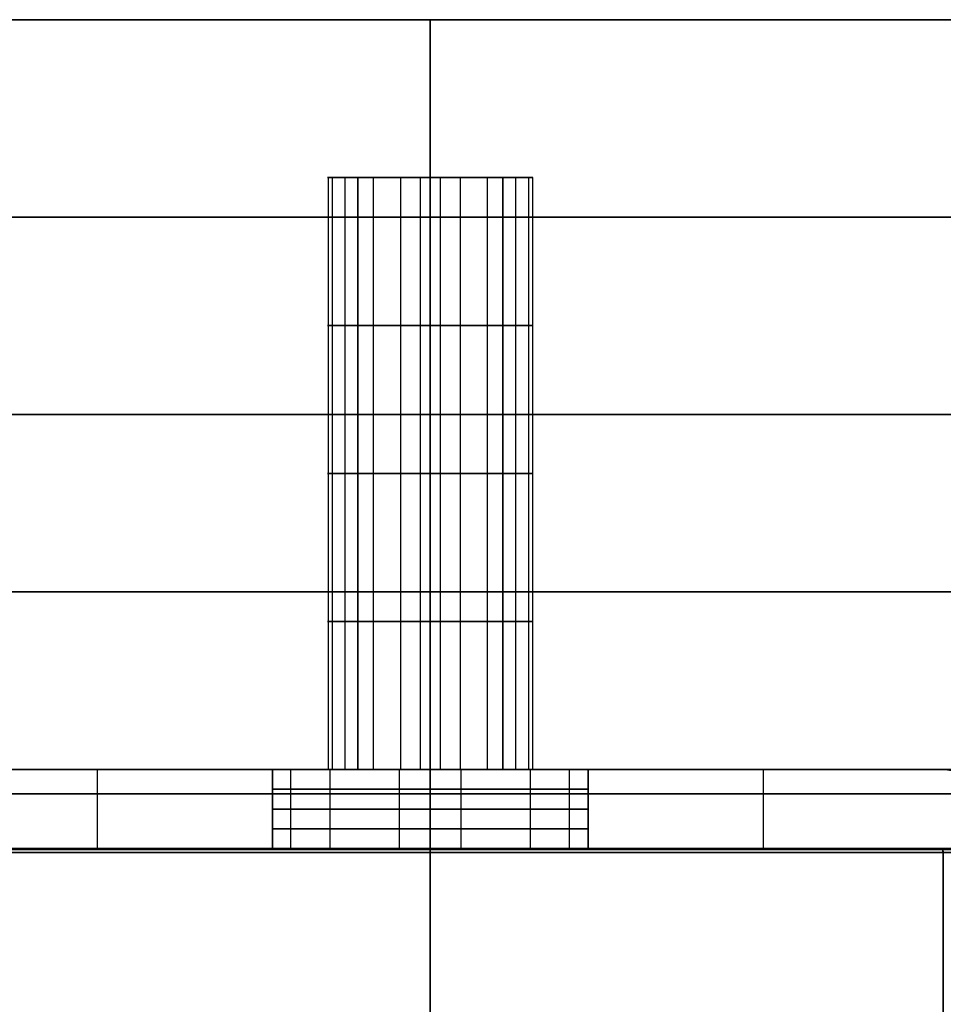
# Model space of a CAD drawing. Header units: millimetres. Extents: x -849 to 849, y -7 to 710.
# Tile 22 of 25: x -10 to 13, y 685 to 710. Entities that reach past the tile are written whole.
import ezdxf

# ---------------------------------------------------------------- set-up
doc = ezdxf.new("R2010")
doc.units = ezdxf.units.MM
doc.header["$MEASUREMENT"] = 0
for name, color, linetype in [('IGES LEVEL 10', 7, 'Continuous'), ('IGES LEVEL 13', 7, 'Continuous'), ('IGES LEVEL 15', 7, 'Continuous')]:
    doc.layers.add(name, color=color, linetype=linetype)

msp = doc.modelspace()

# ---------------------------------------------------------------- linework, layer by layer
at = {"layer": 'IGES LEVEL 10', "extrusion": (0, 1, 0)}
for centre, radius, start, end in [((0, 0, 691), 492.9, 0, 90), ((0, 0, 691), 492.9, 270, 359.88186), ((0, 0, 691), 477.1, 0, 90), ((0, 0, 691), 477.1, 270, 359.88186), ((0, 0, 691), 477.1, 90, 270), ((0, 0, 691), 492.9, 90, 270), ((0, 0, 688.9), 495, 0, 90), ((0, 0, 688.9), 495, 270, 359.88186), ((0, 0, 688.9), 493, 0, 90), ((0, 0, 688.9), 493, 270, 359.88186), ((0, 0, 689), 492.9, 0, 90), ((0, 0, 689), 492.9, 270, 359.88186), ((0, 0, 689), 477.1, 0, 90), ((0, 0, 689), 477.1, 270, 359.88186), ((0, 0, 688.9), 477, 0, 90), ((0, 0, 688.9), 477, 270, 359.88186), ((0, 0, 688.9), 475, 0, 90), ((0, 0, 688.9), 475, 270, 359.88186), ((0, 0, 689), 492.9, 90, 270), ((0, 0, 689), 477.1, 90, 270), ((0, 0, 688.9), 495, 90, 270), ((0, 0, 688.9), 477, 90, 270), ((0, 0, 688.9), 493, 90, 270), ((0, 0, 688.9), 475, 90, 270)]:
    msp.add_arc(centre, radius, start, end, dxfattribs=at)
at = {"layer": 'IGES LEVEL 10', "color": 253, "extrusion": (0, 1, 0)}
for centre, radius, start, end in [((0, 0, 691), 492.9, 0, 90), ((0, 0, 691), 492.9, 0, 90), ((0, 0, 691), 492.9, 270, 359.88186), ((0, 0, 691), 492.9, 270, 359.88186), ((0, 0, 691), 477.1, 0, 90), ((0, 0, 691), 477.1, 0, 90), ((0, 0, 691), 477.1, 270, 359.88186), ((0, 0, 691), 477.1, 270, 359.88186), ((0, 0, 691), 492.9, 90, 270), ((0, 0, 691), 477.1, 90, 270), ((0, 0, 691), 477.1, 90, 270), ((0, 0, 691), 492.9, 90, 270), ((0, 0, 688.9), 495, 0, 90), ((0, 0, 688.9), 495, 0, 90), ((0, 0, 688.9), 495, 270, 359.88186), ((0, 0, 688.9), 495, 270, 359.88186), ((0, 0, 688.9), 493, 0, 90), ((0, 0, 688.9), 493, 0, 90), ((0, 0, 688.9), 493, 270, 359.88186), ((0, 0, 688.9), 493, 270, 359.88186), ((0, 0, 689), 492.9, 0, 90), ((0, 0, 689), 492.9, 0, 90), ((0, 0, 689), 492.9, 270, 359.88186), ((0, 0, 689), 492.9, 270, 359.88186), ((0, 0, 689), 477.1, 0, 90), ((0, 0, 689), 477.1, 0, 90), ((0, 0, 689), 477.1, 270, 359.88186), ((0, 0, 689), 477.1, 270, 359.88186), ((0, 0, 688.9), 477, 0, 90), ((0, 0, 688.9), 477, 0, 90), ((0, 0, 688.9), 477, 270, 359.88186), ((0, 0, 688.9), 477, 270, 359.88186), ((0, 0, 688.9), 475, 0, 90), ((0, 0, 688.9), 475, 0, 90), ((0, 0, 688.9), 475, 270, 359.88186), ((0, 0, 688.9), 475, 270, 359.88186), ((0, 0, 689), 492.9, 90, 270), ((0, 0, 689), 477.1, 90, 270), ((0, 0, 689), 492.9, 90, 270), ((0, 0, 689), 477.1, 90, 270), ((0, 0, 688.9), 475, 90, 270), ((0, 0, 688.9), 495, 90, 270), ((0, 0, 688.9), 495, 90, 270), ((0, 0, 688.9), 493, 90, 270), ((0, 0, 688.9), 477, 90, 270), ((0, 0, 688.9), 477, 90, 270), ((0, 0, 688.9), 493, 90, 270), ((0, 0, 688.9), 475, 90, 270)]:
    msp.add_arc(centre, radius, start, end, dxfattribs=at)
at = {"layer": 'IGES LEVEL 10', "extrusion": (1, 0, 0)}
for centre, radius, start, end in [((688.9, -477.1), 2.1, 0, 90), ((688.9, 477.1), 2.1, 270, 0), ((688.9, -492.9), 2.1, 270, 0), ((688.9, 492.9), 2.1, 0, 90), ((688.9, -492.9), 0.1, 270, 0), ((688.9, 492.9), 0.1, 0, 90), ((688.9, -477.1), 0.1, 0, 90), ((688.9, 477.1), 0.1, 270, 0)]:
    msp.add_arc(centre, radius, start, end, dxfattribs=at)
at = {"layer": 'IGES LEVEL 10', "color": 253, "extrusion": (1, 0, 0)}
for centre, radius, start, end in [((688.9, 492.9), 2.1, 0, 90), ((688.9, 477.1), 2.1, 270, 0), ((688.9, -477.1), 2.1, 0, 90), ((688.9, -477.1), 0.1, 0, 90), ((688.9, -492.9), 0.1, 270, 0), ((688.9, 492.9), 0.1, 0, 90), ((688.9, 477.1), 0.1, 270, 0)]:
    msp.add_arc(centre, radius, start, end, dxfattribs=at)
at = {"layer": 'IGES LEVEL 10', "color": 253, "extrusion": (1, 0, -3.22857e-12)}
msp.add_arc((688.9, 477.1, 0), 2.1, 270, 360, dxfattribs=at)
at = {"layer": 'IGES LEVEL 10', "color": 253, "extrusion": (1, 3.21436e-12, 0)}
msp.add_arc((688.9, -477.1, 0), 2.1, 0, 90, dxfattribs=at)
at = {"layer": 'IGES LEVEL 10', "color": 253, "extrusion": (1, -1.59366e-10, 0)}
msp.add_arc((688.9, -492.9, 0), 2.1, 270, 0, dxfattribs=at)
at = {"layer": 'IGES LEVEL 10', "color": 253, "extrusion": (1, -3.37497e-12, -3.92576e-25)}
msp.add_arc((688.9, 492.9, 0), 2.1, 0, 90, dxfattribs=at)
at = {"layer": 'IGES LEVEL 10', "color": 253, "extrusion": (1, 0, -3.33549e-12)}
msp.add_arc((688.9, -492.9, 0), 2.1, 270, 0, dxfattribs=at)
at = {"layer": 'IGES LEVEL 10', "color": 253, "extrusion": (1, 0, -7.00453e-11)}
msp.add_arc((688.9, -492.9, 0), 0.1, 270, 0, dxfattribs=at)
at = {"layer": 'IGES LEVEL 10', "color": 253, "extrusion": (1, -6.94558e-11, -4.03897e-27)}
msp.add_arc((688.9, 492.9, 0), 0.1, 0, 90, dxfattribs=at)
at = {"layer": 'IGES LEVEL 10', "color": 253, "extrusion": (1, 6.77858e-11, 0)}
msp.add_arc((688.9, -477.1, 0), 0.1, 0, 90, dxfattribs=at)
at = {"layer": 'IGES LEVEL 10', "color": 253, "extrusion": (1, -1.20038e-24, -6.78e-11)}
msp.add_arc((688.9, 477.1, 0), 0.1, 270, 0, dxfattribs=at)
at = {"layer": 'IGES LEVEL 10', "color": 253}
for points in [[(0, 691, 492.9), (0, 691, 485), (0, 691, 477.1)], [(0, 691, -477.1), (0, 691, -485), (0, 691, -492.9)], [(0, 689, 492.9), (0, 689, 485), (0, 689, 477.1)], [(0, 689, -477.1), (0, 689, -485), (0, 689, -492.9)], [(0, 688.9, -475), (0, 676, -475), (0, 663.1, -475)], [(0, 688.9, -493), (0, 676, -493), (0, 663.1, -493)], [(0, 663.1, 477), (0, 676, 477), (0, 688.9, 477)], [(0, 663.1, 495), (0, 676, 495), (0, 688.9, 495)], [(0, 688.9, -495), (0, 676, -495), (0, 663.1, -495)], [(0, 663.1, -495), (0, 676, -495), (0, 688.9, -495)], [(0, 688.9, 495), (0, 676, 495), (0, 663.1, 495)], [(0, 688.9, -477), (0, 676, -477), (0, 663.1, -477)], [(0, 663.1, -477), (0, 676, -477), (0, 688.9, -477)], [(0, 688.9, 477), (0, 676, 477), (0, 663.1, 477)], [(0, 688.9, 493), (0, 676, 493), (0, 663.1, 493)], [(0, 663.1, -493), (0, 676, -493), (0, 688.9, -493)], [(0, 663.1, 493), (0, 676, 493), (0, 688.9, 493)], [(0, 688.9, 475), (0, 676, 475), (0, 663.1, 475)], [(0, 663.1, -475), (0, 676, -475), (0, 688.9, -475)], [(0, 663.1, 475), (0, 676, 475), (0, 688.9, 475)]]:
    msp.add_open_spline(points, degree=2, dxfattribs=at)
for points, weights in [([(0, 690.385, 494.385), (-289.604, 690.385, 494.385), (-494.385, 690.385, 289.604), (-494.385, 690.385)], [0.816490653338, 0.65706093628, 0.65706093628, 0.816490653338]), ([(-494.384, 690.385, -1.019), (-493.788, 690.385, -290.149), (-289.131, 690.385, -494.385), (0, 690.385, -494.385)], [0.816490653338, 0.657457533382, 0.657457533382, 0.816490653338]), ([(0, 690.385, 475.615), (-278.609, 690.385, 475.615), (-475.615, 690.385, 278.609), (-475.615, 690.385)], [0.816490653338, 0.65706093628, 0.65706093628, 0.816490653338]), ([(-475.614, 690.385, -0.981), (-475.041, 690.385, -279.134), (-278.154, 690.385, -475.615), (0, 690.385, -475.615)], [0.816490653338, 0.657457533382, 0.657457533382, 0.816490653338]), ([(0, 690.385, -475.615), (951.23, 690.385, -475.615), (951.23, 690.385, 475.615), (0, 690.385, 475.615)], [0.816490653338, 0.272163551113, 0.272163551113, 0.816490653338]), ([(0, 690.385, -494.385), (988.77, 690.385, -494.385), (988.77, 690.385, 494.385), (0, 690.385, 494.385)], [0.816490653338, 0.272163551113, 0.272163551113, 0.816490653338]), ([(0, 688.971, 492.971), (-288.776, 688.971, 492.971), (-492.971, 688.971, 288.776), (-492.971, 688.971)], [0.816490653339, 0.65706093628, 0.65706093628, 0.816490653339]), ([(-492.97, 688.971, -1.016), (-492.375, 688.971, -289.319), (-288.304, 688.971, -492.971), (0, 688.971, -492.971)], [0.816490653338, 0.657457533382, 0.657457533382, 0.816490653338]), ([(0, 688.971, 477.029), (-279.437, 688.971, 477.029), (-477.029, 688.971, 279.437), (-477.029, 688.971)], [0.816490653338, 0.65706093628, 0.65706093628, 0.816490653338]), ([(-477.028, 688.971, -0.984), (-476.453, 688.971, -279.964), (-278.981, 688.971, -477.029), (0, 688.971, -477.029)], [0.816490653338, 0.657457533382, 0.657457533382, 0.816490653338]), ([(0, 688.971, -492.971), (985.941, 688.971, -492.971), (985.941, 688.971, 492.971), (0, 688.971, 492.971)], [0.816490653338, 0.272163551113, 0.272163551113, 0.816490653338]), ([(0, 688.971, -477.029), (954.059, 688.971, -477.029), (954.059, 688.971, 477.029), (0, 688.971, 477.029)], [0.816490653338, 0.272163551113, 0.272163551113, 0.816490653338])]:
    msp.add_rational_spline(points, weights, degree=3, dxfattribs=at)
at = {"layer": 'IGES LEVEL 10'}
for points in [[(0, 663.1, -495), (0, 676, -495), (0, 688.9, -495)], [(0, 688.9, 495), (0, 676, 495), (0, 663.1, 495)], [(0, 663.1, -477), (0, 676, -477), (0, 688.9, -477)], [(0, 688.9, 477), (0, 676, 477), (0, 663.1, 477)], [(0, 663.1, -493), (0, 676, -493), (0, 688.9, -493)], [(0, 663.1, 493), (0, 676, 493), (0, 688.9, 493)], [(0, 663.1, -475), (0, 676, -475), (0, 688.9, -475)], [(0, 663.1, 475), (0, 676, 475), (0, 688.9, 475)]]:
    msp.add_open_spline(points, degree=2, dxfattribs=at)
at = {"layer": 'IGES LEVEL 13', "extrusion": (0, 1, 0)}
for centre, radius, start, end in [((0, 0, 691), 475, 88.44378, 91.55622), ((0, 0, 691), 475, 270, 271.55622), ((0, 445, 691), 4, 0, 180), ((0, -445, 691), 4, 180, 0), ((0, 190.9, 691), 4, 0, 180), ((0, -190.9, 691), 4, 180, 0), ((0, 445, 691), 4, 180, 0), ((0, -445, 691), 4, 0, 180), ((0, 190.9, 691), 4, 180, 0), ((0, -190.9, 691), 4, 0, 180), ((0, 0, 691), 475, 268.44378, 270), ((0, 0, 689), 475, 88.44378, 91.55622), ((0, 0, 689), 475, 270, 271.55622), ((0, 445, 689), 4, 0, 180), ((0, -445, 689), 4, 180, 0), ((0, 190.9, 689), 4, 0, 180), ((0, -190.9, 689), 4, 180, 0), ((0, 445, 689), 4, 180, 0), ((0, -445, 689), 4, 0, 180), ((0, 190.9, 689), 4, 180, 0), ((0, -190.9, 689), 4, 0, 180), ((0, 0, 689), 475, 268.44378, 270)]:
    msp.add_arc(centre, radius, start, end, dxfattribs=at)
at = {"layer": 'IGES LEVEL 13', "color": 253, "extrusion": (0, 1, 0)}
for centre, radius, start, end in [((0, 0, 691), 475, 88.44378, 91.55622), ((0, 0, 691), 475, 270, 271.55622), ((0, 0, 691), 475, 88.44378, 91.55622), ((0, 0, 691), 475, 270, 271.55622), ((0, -190.9, 691), 4, 180, 0), ((0, 190.9, 691), 4, 0, 180), ((0, -445, 691), 4, 180, 0), ((0, 445, 691), 4, 0, 180), ((0, 445, 691), 4, 180, 0), ((0, -445, 691), 4, 0, 180), ((0, 190.9, 691), 4, 180, 0), ((0, -190.9, 691), 4, 0, 180), ((0, 0, 691), 475, 268.44378, 270), ((0, 0, 691), 475, 268.44378, 270), ((0, -190.9, 690.5), 4, 180, 0), ((0, 190.9, 690.5), 4, 0, 180), ((0, -445, 690.5), 4, 180, 0), ((0, 445, 690.5), 4, 0, 180), ((0, 445, 690.5), 4, 180, 360), ((0, -445, 690.5), 4, 0, 180), ((0, 190.9, 690.5), 4, 180, 360), ((0, -190.9, 690.5), 4, 0, 180), ((0, -190.9, 690), 4, 180, 0), ((0, 190.9, 690), 4, 0, 180), ((0, -445, 690), 4, 180, 0), ((0, 445, 690), 4, 0, 180), ((0, 445, 690), 4, 180, 360), ((0, -445, 690), 4, 0, 180), ((0, 190.9, 690), 4, 180, 360), ((0, -190.9, 690), 4, 0, 180), ((0, -190.9, 689.5), 4, 180, 0), ((0, 190.9, 689.5), 4, 0, 180), ((0, -445, 689.5), 4, 180, 0), ((0, 445, 689.5), 4, 0, 180), ((0, 445, 689.5), 4, 180, 360), ((0, -445, 689.5), 4, 0, 180), ((0, 190.9, 689.5), 4, 180, 360), ((0, -190.9, 689.5), 4, 0, 180), ((0, 0, 689), 475, 88.44378, 91.55622), ((0, 0, 689), 475, 270, 271.55622), ((0, 0, 689), 475, 88.44378, 91.55622), ((0, 0, 689), 475, 270, 271.55622), ((0, -190.9, 689), 4, 180, 0), ((0, 190.9, 689), 4, 0, 180), ((0, -445, 689), 4, 180, 0), ((0, 445, 689), 4, 0, 180), ((0, -190.9, 689), 4, 0, 180), ((0, -190.9, 689), 4, 180, 0), ((0, 190.9, 689), 4, 180, 0), ((0, 190.9, 689), 4, 0, 180), ((0, -445, 689), 4, 0, 180), ((0, -445, 689), 4, 180, 0), ((0, 445, 689), 4, 180, 0), ((0, 445, 689), 4, 0, 180), ((0, 445, 689), 4, 180, 0), ((0, -445, 689), 4, 0, 180), ((0, 190.9, 689), 4, 180, 0), ((0, -190.9, 689), 4, 0, 180), ((0, 0, 689), 475, 268.44378, 270)]:
    msp.add_arc(centre, radius, start, end, dxfattribs=at)
at = {"layer": 'IGES LEVEL 13', "color": 253}
for radius in [2.1, 0.1]:
    msp.add_arc((12.9, 688.9), radius, 0, 90, dxfattribs=at)
at = {"layer": 'IGES LEVEL 13', "color": 253, "extrusion": (1.8525e-14, 1, -6.81869e-13)}
msp.add_arc((0, 0, 689), 475, 268.44378, 270, dxfattribs=at)
at = {"layer": 'IGES LEVEL 13', "color": 253}
for points in [[(-12.9, 691), (0, 691), (12.9, 691)], [(-8.438, 691, -474.925), (-8.438, 690, -474.925), (-8.438, 689, -474.925)], [(-4, 689, -190.9), (-4, 690, -190.9), (-4, 691, -190.9)], [(-4, 691, 190.9), (-4, 690, 190.9), (-4, 689, 190.9)], [(-4, 689, -445), (-4, 690, -445), (-4, 691, -445)], [(-4, 691, 445), (-4, 690, 445), (-4, 689, 445)], [(-4, 689, 445), (-4, 690, 445), (-4, 691, 445)], [(-4, 691, -445), (-4, 690, -445), (-4, 689, -445)], [(-4, 689, 190.9), (-4, 690, 190.9), (-4, 691, 190.9)], [(-4, 691, -190.9), (-4, 690, -190.9), (-4, 689, -190.9)], [(-3.528, 689, -192.786), (-3.528, 690, -192.786), (-3.528, 691, -192.786)], [(-3.528, 689, -446.886), (-3.528, 690, -446.886), (-3.528, 691, -446.886)], [(-3.528, 689, -443.114), (-3.528, 690, -443.114), (-3.528, 691, -443.114)], [(-3.528, 689, -189.014), (-3.528, 690, -189.014), (-3.528, 691, -189.014)], [(-2.538, 689, 193.992), (-2.538, 690, 193.992), (-2.538, 691, 193.992)], [(-2.538, 689, 448.092), (-2.538, 690, 448.092), (-2.538, 691, 448.092)], [(-2.538, 689, 441.908), (-2.538, 690, 441.908), (-2.538, 691, 441.908)], [(-2.538, 689, 187.808), (-2.538, 690, 187.808), (-2.538, 691, 187.808)], [(-0.78, 689, -194.823), (-0.78, 690, -194.823), (-0.78, 691, -194.823)], [(-0.78, 689, -448.923), (-0.78, 690, -448.923), (-0.78, 691, -448.923)], [(-0.78, 689, -441.077), (-0.78, 690, -441.077), (-0.78, 691, -441.077)], [(-0.78, 689, -186.977), (-0.78, 690, -186.977), (-0.78, 691, -186.977)], [(0, 691, 475), (0, 690, 475), (0, 689, 475)], [(0, 689, -475), (0, 690, -475), (0, 691, -475)], [(0, 691, 475), (0, 691, 462), (0, 691, 449)], [(0, 691, 441), (0, 691, 317.95), (0, 691, 194.9)], [(0, 691, 186.9), (0, 691), (0, 691, -186.9)], [(0, 691, -194.9), (0, 691, -317.95), (0, 691, -441)], [(0, 691, -449), (0, 691, -462), (0, 691, -475)], [(0, 691, -475), (0, 690, -475), (0, 689, -475)], [(0.78, 689, 194.823), (0.78, 690, 194.823), (0.78, 691, 194.823)], [(0.78, 689, 448.923), (0.78, 690, 448.923), (0.78, 691, 448.923)], [(0.78, 689, 441.077), (0.78, 690, 441.077), (0.78, 691, 441.077)], [(0.78, 689, 186.977), (0.78, 690, 186.977), (0.78, 691, 186.977)], [(2.538, 689, -193.992), (2.538, 690, -193.992), (2.538, 691, -193.992)], [(2.538, 689, -448.092), (2.538, 690, -448.092), (2.538, 691, -448.092)], [(2.538, 689, -441.908), (2.538, 690, -441.908), (2.538, 691, -441.908)], [(2.538, 689, -187.808), (2.538, 690, -187.808), (2.538, 691, -187.808)], [(3.528, 689, 192.786), (3.528, 690, 192.786), (3.528, 691, 192.786)], [(3.528, 689, 446.886), (3.528, 690, 446.886), (3.528, 691, 446.886)], [(3.528, 689, 443.114), (3.528, 690, 443.114), (3.528, 691, 443.114)], [(3.528, 689, 189.014), (3.528, 690, 189.014), (3.528, 691, 189.014)], [(4, 691, -190.9), (4, 690, -190.9), (4, 689, -190.9)], [(4, 689, 190.9), (4, 690, 190.9), (4, 691, 190.9)], [(4, 691, -445), (4, 690, -445), (4, 689, -445)], [(4, 689, 445), (4, 690, 445), (4, 691, 445)], [(4, 691, 445), (4, 690, 445), (4, 689, 445)], [(4, 689, -445), (4, 690, -445), (4, 691, -445)], [(4, 691, 190.9), (4, 690, 190.9), (4, 689, 190.9)], [(4, 689, -190.9), (4, 690, -190.9), (4, 691, -190.9)], [(8.438, 691, -474.925), (8.438, 690, -474.925), (8.438, 689, -474.925)], [(12.9, 691, -474.825), (12.9, 691), (12.9, 691, 474.825)], [(12.9, 691, -474.825), (12.9, 691), (12.9, 691, 474.825)], [(-12.9, 689), (0, 689), (12.9, 689)], [(0, 689, 475), (0, 689, 462), (0, 689, 449)], [(0, 689, 441), (0, 689, 317.95), (0, 689, 194.9)], [(0, 689, 186.9), (0, 689), (0, 689, -186.9)], [(0, 689, -194.9), (0, 689, -317.95), (0, 689, -441)], [(0, 689, -449), (0, 689, -462), (0, 689, -475)], [(12.9, 689, -474.825), (12.9, 689), (12.9, 689, 474.825)], [(12.9, 689, -474.825), (12.9, 689), (12.9, 689, 474.825)], [(12.963, 688.977, -474.823), (12.963, 688.977), (12.963, 688.977, 474.823)], [(13, 688.9, 474.822), (13, 688.9), (13, 688.9, -474.822)], [(13, 673.1, 474.822), (13, 681, 474.822), (13, 688.9, 474.822)], [(13, 688.9, 474.822), (13, 688.9), (13, 688.9, -474.822)], [(13, 688.9, -474.822), (13, 681, -474.822), (13, 673.1, -474.822)], [(13, 673.1), (13, 681), (13, 688.9)], [(13, 688.9, 474.822), (13, 681, 474.822), (13, 673.1, 474.822)], [(13, 673.1, -474.822), (13, 681, -474.822), (13, 688.9, -474.822)]]:
    msp.add_open_spline(points, degree=2, dxfattribs=at)
at = {"layer": 'IGES LEVEL 13'}
for points in [[(-4, 689, 445), (-4, 690, 445), (-4, 691, 445)], [(-4, 691, -445), (-4, 690, -445), (-4, 689, -445)], [(-4, 689, 190.9), (-4, 690, 190.9), (-4, 691, 190.9)], [(-4, 691, -190.9), (-4, 690, -190.9), (-4, 689, -190.9)], [(0, 691, -475), (0, 690, -475), (0, 689, -475)], [(4, 691, 445), (4, 690, 445), (4, 689, 445)], [(4, 689, -445), (4, 690, -445), (4, 691, -445)], [(4, 691, 190.9), (4, 690, 190.9), (4, 689, 190.9)], [(4, 689, -190.9), (4, 690, -190.9), (4, 691, -190.9)], [(12.9, 691, -474.825), (12.9, 691), (12.9, 691, 474.825)], [(12.9, 689, -474.825), (12.9, 689), (12.9, 689, 474.825)], [(13, 688.9, 474.822), (13, 688.9), (13, 688.9, -474.822)], [(13, 688.9, 474.822), (13, 681, 474.822), (13, 673.1, 474.822)], [(13, 673.1, -474.822), (13, 681, -474.822), (13, 688.9, -474.822)]]:
    msp.add_open_spline(points, degree=2, dxfattribs=at)
at = {"layer": 'IGES LEVEL 13', "color": 253}
for points, knots in [([(-4, 691, -190.9), (-4, 691, -189.929), (-3.646, 691, -188.99), (-2.712, 691, -187.927), (-2.387, 691, -187.66), (-1.394, 691, -187.085), (-0.704, 691, -186.9), (0.704, 691, -186.9), (1.394, 691, -187.085), (2.386, 691, -187.659), (2.712, 691, -187.926), (3.646, 691, -188.989), (4, 691, -189.928), (4, 691, -190.9)], [0, 0, 0, 0, 0.229258, 0.229258, 0.333863, 0.333863, 0.499997, 0.499997, 0.666126, 0.666126, 0.770631, 0.770631, 1, 1, 1, 1]), ([(4, 691, -190.9), (4, 691, -191.871), (3.646, 691, -192.81), (2.712, 691, -193.873), (2.387, 691, -194.14), (1.394, 691, -194.715), (0.704, 691, -194.9), (-0.704, 691, -194.9), (-1.394, 691, -194.715), (-2.386, 691, -194.141), (-2.712, 691, -193.874), (-3.646, 691, -192.811), (-4, 691, -191.872), (-4, 691, -190.9)], [1, 1, 1, 1, 1.229258, 1.229258, 1.333863, 1.333863, 1.499997, 1.499997, 1.666126, 1.666126, 1.770631, 1.770631, 2, 2, 2, 2]), ([(4, 691, 190.9), (4, 691, 189.929), (3.646, 691, 188.99), (2.712, 691, 187.927), (2.387, 691, 187.66), (1.394, 691, 187.085), (0.704, 691, 186.9), (-0.704, 691, 186.9), (-1.394, 691, 187.085), (-2.386, 691, 187.659), (-2.712, 691, 187.926), (-3.646, 691, 188.989), (-4, 691, 189.928), (-4, 691, 190.9)], [0, 0, 0, 0, 0.229258, 0.229258, 0.333863, 0.333863, 0.499997, 0.499997, 0.666126, 0.666126, 0.770631, 0.770631, 1, 1, 1, 1]), ([(-4, 691, 190.9), (-4, 691, 191.871), (-3.646, 691, 192.81), (-2.712, 691, 193.873), (-2.387, 691, 194.14), (-1.394, 691, 194.715), (-0.704, 691, 194.9), (0.704, 691, 194.9), (1.394, 691, 194.715), (2.386, 691, 194.141), (2.712, 691, 193.874), (3.646, 691, 192.811), (4, 691, 191.872), (4, 691, 190.9)], [1, 1, 1, 1, 1.229258, 1.229258, 1.333863, 1.333863, 1.499997, 1.499997, 1.666126, 1.666126, 1.770631, 1.770631, 2, 2, 2, 2]), ([(-4, 691, -445), (-4, 691, -444.029), (-3.646, 691, -443.09), (-2.712, 691, -442.027), (-2.387, 691, -441.76), (-1.394, 691, -441.185), (-0.704, 691, -441), (0.704, 691, -441), (1.394, 691, -441.185), (2.386, 691, -441.759), (2.712, 691, -442.026), (3.646, 691, -443.089), (4, 691, -444.028), (4, 691, -445)], [0, 0, 0, 0, 0.229258, 0.229258, 0.333863, 0.333863, 0.499997, 0.499997, 0.666126, 0.666126, 0.770631, 0.770631, 1, 1, 1, 1]), ([(4, 691, -445), (4, 691, -445.971), (3.646, 691, -446.91), (2.712, 691, -447.973), (2.387, 691, -448.24), (1.394, 691, -448.815), (0.704, 691, -449), (-0.704, 691, -449), (-1.394, 691, -448.815), (-2.386, 691, -448.241), (-2.712, 691, -447.974), (-3.646, 691, -446.911), (-4, 691, -445.972), (-4, 691, -445)], [1, 1, 1, 1, 1.229258, 1.229258, 1.333863, 1.333863, 1.499997, 1.499997, 1.666126, 1.666126, 1.770631, 1.770631, 2, 2, 2, 2]), ([(4, 691, 445), (4, 691, 444.029), (3.646, 691, 443.09), (2.712, 691, 442.027), (2.387, 691, 441.76), (1.394, 691, 441.185), (0.704, 691, 441), (-0.704, 691, 441), (-1.394, 691, 441.185), (-2.386, 691, 441.759), (-2.712, 691, 442.026), (-3.646, 691, 443.089), (-4, 691, 444.028), (-4, 691, 445)], [0, 0, 0, 0, 0.229258, 0.229258, 0.333863, 0.333863, 0.499997, 0.499997, 0.666126, 0.666126, 0.770631, 0.770631, 1, 1, 1, 1]), ([(-4, 691, 445), (-4, 691, 445.971), (-3.646, 691, 446.91), (-2.712, 691, 447.973), (-2.387, 691, 448.24), (-1.394, 691, 448.815), (-0.704, 691, 449), (0.704, 691, 449), (1.394, 691, 448.815), (2.386, 691, 448.241), (2.712, 691, 447.974), (3.646, 691, 446.911), (4, 691, 445.972), (4, 691, 445)], [1, 1, 1, 1, 1.229258, 1.229258, 1.333863, 1.333863, 1.499997, 1.499997, 1.666126, 1.666126, 1.770631, 1.770631, 2, 2, 2, 2]), ([(15, 688.9, 474.763), (15, 689.455, 474.763), (14.772, 689.997, 474.77), (13.998, 690.772, 474.794), (13.455, 691, 474.81), (12.9, 691, 474.825)], [2.054322, 2.054322, 2.054322, 2.054322, 2.554322, 2.554322, 3.054322, 3.054322, 3.054322, 3.054322]), ([(12.9, 691, -474.825), (13.455, 691, -474.81), (13.997, 690.773, -474.794), (14.772, 689.999, -474.77), (15, 689.455, -474.763), (15, 688.9, -474.763)], [1.027161, 1.027161, 1.027161, 1.027161, 1.527161, 1.527161, 2.027161, 2.027161, 2.027161, 2.027161]), ([(15, 688.9, -474.763), (15, 689.455, -474.763), (14.772, 689.999, -474.77), (13.997, 690.773, -474.794), (13.455, 691, -474.81), (12.9, 691, -474.825)], [0, 0, 0, 0, 0.5, 0.5, 1, 1, 1, 1]), ([(12.9, 691, 474.825), (13.455, 691, 474.81), (13.998, 690.772, 474.794), (14.772, 689.997, 474.77), (15, 689.455, 474.763), (15, 688.9, 474.763)], [2, 2, 2, 2, 2.5, 2.5, 3, 3, 3, 3]), ([(12.9, 689, 474.825), (12.907, 689, 474.825), (12.915, 688.999, 474.824), (12.922, 688.998, 474.824), (12.933, 688.995, 474.824), (12.944, 688.991, 474.824), (12.953, 688.985, 474.823), (12.963, 688.979, 474.823), (12.971, 688.971, 474.823), (12.978, 688.962, 474.823), (12.985, 688.954, 474.822), (12.991, 688.944, 474.822), (12.994, 688.933, 474.822), (12.998, 688.923, 474.822), (13, 688.911, 474.822), (13, 688.9, 474.822)], [0.0004730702, 0.0004730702, 0.0004730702, 0.0004730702, 0.0004953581, 0.0004953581, 0.0004953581, 0.0005292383, 0.0005292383, 0.0005292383, 0.0005631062, 0.0005631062, 0.0005631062, 0.0005969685, 0.0005969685, 0.0005969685, 0.0006308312, 0.0006308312, 0.0006308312, 0.0006308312]), ([(13, 688.9, -474.822), (13, 688.907, -474.822), (12.999, 688.914, -474.822), (12.998, 688.921, -474.822), (12.995, 688.932, -474.822), (12.991, 688.943, -474.822), (12.985, 688.952, -474.822), (12.98, 688.962, -474.823), (12.972, 688.97, -474.823), (12.963, 688.977, -474.823), (12.955, 688.985, -474.823), (12.945, 688.99, -474.824), (12.934, 688.994, -474.824), (12.924, 688.998, -474.824), (12.912, 689, -474.824), (12.901, 689, -474.825), (12.901, 689, -474.825), (12.9, 689, -474.825), (12.9, 689, -474.825)], [1.0006308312, 1.0006308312, 1.0006308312, 1.0006308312, 1.0006518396, 1.0006518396, 1.0006518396, 1.0006857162, 1.0006857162, 1.0006857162, 1.0007196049, 1.0007196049, 1.0007196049, 1.0007535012, 1.0007535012, 1.0007535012, 1.0007873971, 1.0007873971, 1.0007873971, 1.0007884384, 1.0007884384, 1.0007884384, 1.0007884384]), ([(12.9, 689, 474.825), (12.907, 689, 474.825), (12.915, 688.999, 474.824), (12.922, 688.998, 474.824), (12.933, 688.995, 474.824), (12.944, 688.991, 474.824), (12.953, 688.985, 474.823), (12.963, 688.979, 474.823), (12.971, 688.971, 474.823), (12.978, 688.962, 474.823), (12.985, 688.954, 474.822), (12.991, 688.944, 474.822), (12.994, 688.933, 474.822), (12.998, 688.923, 474.822), (13, 688.911, 474.822), (13, 688.9, 474.822)], [1.1091180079, 1.1091180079, 1.1091180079, 1.1091180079, 1.1091402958, 1.1091402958, 1.1091402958, 1.1091741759, 1.1091741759, 1.1091741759, 1.1092080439, 1.1092080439, 1.1092080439, 1.1092419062, 1.1092419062, 1.1092419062, 1.1092757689, 1.1092757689, 1.1092757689, 1.1092757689]), ([(13, 688.9, -474.822), (13, 688.907, -474.822), (12.999, 688.914, -474.822), (12.998, 688.921, -474.822), (12.995, 688.932, -474.822), (12.991, 688.943, -474.822), (12.985, 688.952, -474.822), (12.98, 688.962, -474.823), (12.972, 688.97, -474.823), (12.963, 688.977, -474.823), (12.955, 688.985, -474.823), (12.945, 688.99, -474.824), (12.934, 688.994, -474.824), (12.924, 688.998, -474.824), (12.912, 689, -474.824), (12.901, 689, -474.825), (12.901, 689, -474.825), (12.9, 689, -474.825), (12.9, 689, -474.825)], [6.0816414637, 6.0816414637, 6.0816414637, 6.0816414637, 6.0816624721, 6.0816624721, 6.0816624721, 6.0816963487, 6.0816963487, 6.0816963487, 6.0817302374, 6.0817302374, 6.0817302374, 6.0817641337, 6.0817641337, 6.0817641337, 6.0817980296, 6.0817980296, 6.0817980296, 6.0817990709, 6.0817990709, 6.0817990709, 6.0817990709])]:
    msp.add_open_spline(points, degree=3, knots=knots, dxfattribs=at)
at = {"layer": 'IGES LEVEL 13'}
for points, knots in [([(12.9, 691, 474.825), (13.455, 691, 474.81), (13.998, 690.772, 474.794), (14.772, 689.997, 474.77), (15, 689.455, 474.763), (15, 688.9, 474.763)], [0, 0, 0, 0, 0.5, 0.5, 1, 1, 1, 1]), ([(15, 688.9, -474.763), (15, 689.455, -474.763), (14.772, 689.999, -474.77), (13.997, 690.773, -474.794), (13.455, 691, -474.81), (12.9, 691, -474.825)], [0, 0, 0, 0, 0.5, 0.5, 1, 1, 1, 1]), ([(12.9, 689, 474.825), (12.907, 689, 474.825), (12.915, 688.999, 474.824), (12.922, 688.998, 474.824), (12.933, 688.995, 474.824), (12.944, 688.991, 474.824), (12.953, 688.985, 474.823), (12.963, 688.979, 474.823), (12.971, 688.971, 474.823), (12.978, 688.962, 474.823), (12.985, 688.954, 474.822), (12.991, 688.944, 474.822), (12.994, 688.933, 474.822), (12.998, 688.923, 474.822), (13, 688.911, 474.822), (13, 688.9, 474.822)], [0.0004730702, 0.0004730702, 0.0004730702, 0.0004730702, 0.0004953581, 0.0004953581, 0.0004953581, 0.0005292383, 0.0005292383, 0.0005292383, 0.0005631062, 0.0005631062, 0.0005631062, 0.0005969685, 0.0005969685, 0.0005969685, 0.0006308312, 0.0006308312, 0.0006308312, 0.0006308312]), ([(13, 688.9, -474.822), (13, 688.907, -474.822), (12.999, 688.914, -474.822), (12.998, 688.921, -474.822), (12.995, 688.932, -474.822), (12.991, 688.943, -474.822), (12.985, 688.952, -474.822), (12.98, 688.962, -474.823), (12.972, 688.97, -474.823), (12.963, 688.977, -474.823), (12.955, 688.985, -474.823), (12.945, 688.99, -474.824), (12.934, 688.994, -474.824), (12.924, 688.998, -474.824), (12.912, 689, -474.824), (12.901, 689, -474.825), (12.901, 689, -474.825), (12.9, 689, -474.825), (12.9, 689, -474.825)], [0, 0, 0, 0, 0.0000210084, 0.0000210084, 0.0000210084, 0.000054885, 0.000054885, 0.000054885, 0.0000887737, 0.0000887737, 0.0000887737, 0.00012267, 0.00012267, 0.00012267, 0.0001565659, 0.0001565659, 0.0001565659, 0.0001576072, 0.0001576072, 0.0001576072, 0.0001576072])]:
    msp.add_open_spline(points, degree=3, knots=knots, dxfattribs=at)
at = {"layer": 'IGES LEVEL 15', "extrusion": (0, 1, 0)}
for centre, start, end in [((0, -445, 706), 315, 135), ((0, -190.9, 706), 315, 135), ((0, 190.9, 706), 315, 135), ((0, 445, 706), 315, 135), ((0, 445, 706), 135, 315), ((0, 190.9, 706), 135, 315), ((0, -190.9, 706), 135, 315), ((0, -445, 706), 135, 315), ((0, -190.9, 691), 315, 135), ((0, -445, 691), 315, 135), ((0, 190.9, 691), 315, 135), ((0, 445, 691), 315, 135), ((0, 190.9, 691), 135, 315), ((0, 445, 691), 135, 315), ((0, -190.9, 691), 135, 315), ((0, -445, 691), 135, 315)]:
    msp.add_arc(centre, 2.6, start, end, dxfattribs=at)
at = {"layer": 'IGES LEVEL 15', "color": 253, "extrusion": (0, 1, 0)}
for centre, start, end in [((0, -445, 706), 315, 135), ((0, -445, 706), 315, 135), ((0, -190.9, 706), 315, 135), ((0, -190.9, 706), 315, 135), ((0, 445, 706), 315, 135), ((0, 190.9, 706), 315, 135), ((0, 190.9, 706), 315, 135), ((0, 445, 706), 315, 135), ((0, 445, 706), 135, 315), ((0, 445, 706), 135, 315), ((0, -445, 706), 135, 315), ((0, 190.9, 706), 135, 315), ((0, 190.9, 706), 135, 315), ((0, -190.9, 706), 135, 315), ((0, -190.9, 706), 135, 315), ((0, -445, 706), 135, 315), ((0, 190.9, 702.25), 315, 135), ((0, 445, 702.25), 315, 135), ((0, -445, 702.25), 315, 135), ((0, -190.9, 702.25), 315, 135), ((0, 445, 702.25), 135, 315), ((0, 190.9, 702.25), 135, 315), ((0, -190.9, 702.25), 135, 315), ((0, -445, 702.25), 135, 315), ((0, 190.9, 698.5), 315, 135), ((0, 445, 698.5), 315, 135), ((0, -445, 698.5), 315, 135), ((0, -190.9, 698.5), 315, 135), ((0, 445, 698.5), 135, 315), ((0, 190.9, 698.5), 135, 315), ((0, -190.9, 698.5), 135, 315), ((0, -445, 698.5), 135, 315), ((0, 190.9, 694.75), 315, 135), ((0, 445, 694.75), 315, 135), ((0, -445, 694.75), 315, 135), ((0, -190.9, 694.75), 315, 135), ((0, 445, 694.75), 135, 315), ((0, 190.9, 694.75), 135, 315), ((0, -190.9, 694.75), 135, 315), ((0, -445, 694.75), 135, 315), ((0, 190.9, 691), 315, 135), ((0, 190.9, 691), 315, 135), ((0, -445, 691), 315, 135), ((0, -190.9, 691), 315, 135), ((0, 445, 691), 315, 135), ((0, -445, 691), 315, 135), ((0, -190.9, 691), 315, 135), ((0, 445, 691), 315, 135), ((0, 445, 691), 135, 315), ((0, 190.9, 691), 135, 315), ((0, 445, 691), 135, 315), ((0, -445, 691), 135, 315), ((0, 190.9, 691), 135, 315), ((0, -190.9, 691), 135, 315), ((0, -190.9, 691), 135, 315), ((0, -445, 691), 135, 315)]:
    msp.add_arc(centre, 2.6, start, end, dxfattribs=at)
at = {"layer": 'IGES LEVEL 15'}
for points in [[(-848.528, 710), (-424.264, 710, 424.264), (0, 710, 848.528)], [(0, 710, -848.528), (-424.264, 710, -424.264), (-848.528, 710)], [(0, 710, -848.528), (0, 705, -848.528), (0, 700, -848.528)], [(848.528, 710), (424.264, 710, -424.264), (0, 710, -848.528)], [(0, 700, 848.528), (0, 705, 848.528), (0, 710, 848.528)], [(0, 710, 848.528), (424.264, 710, 424.264), (848.528, 710)], [(-1.838, 691, -192.738), (-1.838, 698.5, -192.738), (-1.838, 706, -192.738)], [(-1.838, 706, 189.062), (-1.838, 698.5, 189.062), (-1.838, 691, 189.062)], [(-1.838, 691, -446.838), (-1.838, 698.5, -446.838), (-1.838, 706, -446.838)], [(-1.838, 706, 443.162), (-1.838, 698.5, 443.162), (-1.838, 691, 443.162)], [(1.838, 706, -189.062), (1.838, 698.5, -189.062), (1.838, 691, -189.062)], [(1.838, 691, 192.738), (1.838, 698.5, 192.738), (1.838, 706, 192.738)], [(1.838, 706, -443.162), (1.838, 698.5, -443.162), (1.838, 691, -443.162)], [(1.838, 691, 446.838), (1.838, 698.5, 446.838), (1.838, 706, 446.838)], [(0, 700, 848.528), (-424.264, 700, 424.264), (-848.528, 700)], [(-848.528, 700), (-424.264, 700, -424.264), (0, 700, -848.528)], [(0, 691, 777.817), (0, 695.5, 813.173), (0, 700, 848.528)], [(0, 700, -848.528), (0, 695.5, -813.173), (0, 691, -777.817)], [(0, 700, -848.528), (424.264, 700, -424.264), (848.528, 700)], [(848.528, 700), (424.264, 700, 424.264), (0, 700, 848.528)], [(-777.817, 691), (-388.909, 691, -388.909), (0, 691, -777.817)], [(0, 691, 777.817), (-388.909, 691, 388.909), (-777.817, 691)], [(777.817, 691), (388.909, 691, 388.909), (0, 691, 777.817)], [(0, 691, -777.817), (388.909, 691, -388.909), (777.817, 691)]]:
    msp.add_open_spline(points, degree=2, dxfattribs=at)
at = {"layer": 'IGES LEVEL 15', "color": 253}
for points in [[(-848.528, 710), (-424.264, 710, -424.264), (0, 710, -848.528)], [(0, 710, 848.528), (-424.264, 710, 424.264), (-848.528, 710)], [(-848.528, 710), (-424.264, 710, 424.264), (0, 710, 848.528)], [(0, 710, -848.528), (-424.264, 710, -424.264), (-848.528, 710)], [(-424.264, 710, 424.264), (0, 710), (424.264, 710, -424.264)], [(-424.264, 710, -424.264), (0, 710), (424.264, 710, 424.264)], [(0, 710, -848.528), (424.264, 710, -424.264), (848.528, 710)], [(848.528, 710), (424.264, 710, 424.264), (0, 710, 848.528)], [(0, 710, 848.528), (0, 705, 848.528), (0, 700, 848.528)], [(0, 700, -848.528), (0, 705, -848.528), (0, 710, -848.528)], [(848.528, 710), (424.264, 710, -424.264), (0, 710, -848.528)], [(0, 710, -848.528), (0, 705, -848.528), (0, 700, -848.528)], [(0, 700, 848.528), (0, 705, 848.528), (0, 710, 848.528)], [(0, 710, 848.528), (424.264, 710, 424.264), (848.528, 710)], [(-2.587, 706, 191.155), (-2.587, 698.5, 191.155), (-2.587, 691, 191.155)], [(-2.587, 706, 445.255), (-2.587, 698.5, 445.255), (-2.587, 691, 445.255)], [(-2.488, 706, -445.755), (-2.488, 698.5, -445.755), (-2.488, 691, -445.755)], [(-2.488, 706, -191.655), (-2.488, 698.5, -191.655), (-2.488, 691, -191.655)], [(-2.162, 706, -443.556), (-2.162, 698.5, -443.556), (-2.162, 691, -443.556)], [(-2.162, 706, -189.456), (-2.162, 698.5, -189.456), (-2.162, 691, -189.456)], [(1.838, 706, 446.838), (0, 706, 445), (-1.838, 706, 443.162)], [(-1.838, 706, 446.838), (0, 706, 445), (1.838, 706, 443.162)], [(-1.838, 691, 443.162), (-1.838, 698.5, 443.162), (-1.838, 706, 443.162)], [(-1.838, 706, -446.838), (0, 706, -445), (1.838, 706, -443.162)], [(1.838, 706, -446.838), (0, 706, -445), (-1.838, 706, -443.162)], [(-1.838, 706, -446.838), (-1.838, 698.5, -446.838), (-1.838, 691, -446.838)], [(1.838, 706, 192.738), (0, 706, 190.9), (-1.838, 706, 189.062)], [(-1.838, 706, 192.738), (0, 706, 190.9), (1.838, 706, 189.062)], [(-1.838, 691, 189.062), (-1.838, 698.5, 189.062), (-1.838, 706, 189.062)], [(-1.838, 706, -192.738), (0, 706, -190.9), (1.838, 706, -189.062)], [(1.838, 706, -192.738), (0, 706, -190.9), (-1.838, 706, -189.062)], [(-1.838, 706, -192.738), (-1.838, 698.5, -192.738), (-1.838, 691, -192.738)], [(-1.838, 691, -192.738), (-1.838, 698.5, -192.738), (-1.838, 706, -192.738)], [(-1.838, 706, 189.062), (-1.838, 698.5, 189.062), (-1.838, 691, 189.062)], [(-1.838, 691, -446.838), (-1.838, 698.5, -446.838), (-1.838, 706, -446.838)], [(-1.838, 706, 443.162), (-1.838, 698.5, 443.162), (-1.838, 691, 443.162)], [(-1.444, 706, 193.062), (-1.444, 698.5, 193.062), (-1.444, 691, 193.062)], [(-1.444, 706, 447.162), (-1.444, 698.5, 447.162), (-1.444, 691, 447.162)], [(-0.755, 706, -193.388), (-0.755, 698.5, -193.388), (-0.755, 691, -193.388)], [(-0.755, 706, -447.488), (-0.755, 698.5, -447.488), (-0.755, 691, -447.488)], [(-0.255, 706, -442.413), (-0.255, 698.5, -442.413), (-0.255, 691, -442.413)], [(-0.255, 706, -188.313), (-0.255, 698.5, -188.313), (-0.255, 691, -188.313)], [(0.255, 706, 442.413), (0.255, 698.5, 442.413), (0.255, 691, 442.413)], [(0.255, 706, 188.313), (0.255, 698.5, 188.313), (0.255, 691, 188.313)], [(0.755, 706, 193.388), (0.755, 698.5, 193.388), (0.755, 691, 193.388)], [(0.755, 706, 447.488), (0.755, 698.5, 447.488), (0.755, 691, 447.488)], [(1.444, 706, -193.062), (1.444, 698.5, -193.062), (1.444, 691, -193.062)], [(1.444, 706, -447.162), (1.444, 698.5, -447.162), (1.444, 691, -447.162)], [(1.838, 706, 446.838), (1.838, 698.5, 446.838), (1.838, 691, 446.838)], [(1.838, 691, -443.162), (1.838, 698.5, -443.162), (1.838, 706, -443.162)], [(1.838, 706, 192.738), (1.838, 698.5, 192.738), (1.838, 691, 192.738)], [(1.838, 691, -189.062), (1.838, 698.5, -189.062), (1.838, 706, -189.062)], [(1.838, 706, -189.062), (1.838, 698.5, -189.062), (1.838, 691, -189.062)], [(1.838, 691, 192.738), (1.838, 698.5, 192.738), (1.838, 706, 192.738)], [(1.838, 706, -443.162), (1.838, 698.5, -443.162), (1.838, 691, -443.162)], [(1.838, 691, 446.838), (1.838, 698.5, 446.838), (1.838, 706, 446.838)], [(2.162, 706, 443.556), (2.162, 698.5, 443.556), (2.162, 691, 443.556)], [(2.162, 706, 189.456), (2.162, 698.5, 189.456), (2.162, 691, 189.456)], [(2.488, 706, 445.755), (2.488, 698.5, 445.755), (2.488, 691, 445.755)], [(2.488, 706, 191.655), (2.488, 698.5, 191.655), (2.488, 691, 191.655)], [(2.587, 706, -191.155), (2.587, 698.5, -191.155), (2.587, 691, -191.155)], [(2.587, 706, -445.255), (2.587, 698.5, -445.255), (2.587, 691, -445.255)], [(0, 705, 848.528), (-424.264, 705, 424.264), (-848.528, 705)], [(-848.528, 705), (-424.264, 705, -424.264), (0, 705, -848.528)], [(0, 705, -848.528), (424.264, 705, -424.264), (848.528, 705)], [(848.528, 705), (424.264, 705, 424.264), (0, 705, 848.528)], [(0, 700, 848.528), (-424.264, 700, 424.264), (-848.528, 700)], [(-848.528, 700), (-424.264, 700, -424.264), (0, 700, -848.528)], [(0, 700, 848.528), (-424.264, 700, 424.264), (-848.528, 700)], [(-848.528, 700), (-424.264, 700, -424.264), (0, 700, -848.528)], [(0, 700, 848.528), (0, 695.5, 813.173), (0, 691, 777.817)], [(848.528, 700), (424.264, 700, 424.264), (0, 700, 848.528)], [(0, 691, -777.817), (0, 695.5, -813.173), (0, 700, -848.528)], [(0, 700, -848.528), (424.264, 700, -424.264), (848.528, 700)], [(0, 691, 777.817), (0, 695.5, 813.173), (0, 700, 848.528)], [(0, 700, -848.528), (0, 695.5, -813.173), (0, 691, -777.817)], [(0, 700, -848.528), (424.264, 700, -424.264), (848.528, 700)], [(848.528, 700), (424.264, 700, 424.264), (0, 700, 848.528)], [(-813.173, 695.5, 0), (-406.586, 695.5, 406.586), (0, 695.5, 813.173)], [(0, 695.5, -813.173), (-406.586, 695.5, -406.586), (-813.173, 695.5, 0)], [(813.173, 695.5, 0), (406.586, 695.5, 406.586), (0, 695.5, 813.173)], [(0, 695.5, -813.173), (406.586, 695.5, -406.586), (813.173, 695.5, 0)], [(-777.817, 691), (-388.909, 691, 388.909), (0, 691, 777.817)], [(0, 691, -777.817), (-388.909, 691, -388.909), (-777.817, 691)], [(-777.817, 691), (-388.909, 691, -388.909), (0, 691, -777.817)], [(0, 691, 777.817), (-388.909, 691, 388.909), (-777.817, 691)], [(-388.909, 691, 388.909), (0, 691), (388.909, 691, -388.909)], [(-388.909, 691, -388.909), (0, 691), (388.909, 691, 388.909)], [(0, 691, 777.817), (388.909, 691, 388.909), (777.817, 691)], [(777.817, 691), (388.909, 691, -388.909), (0, 691, -777.817)], [(0, 691, -777.817), (388.909, 691, -388.909), (777.817, 691)], [(777.817, 691), (388.909, 691, 388.909), (0, 691, 777.817)]]:
    msp.add_open_spline(points, degree=2, dxfattribs=at)

doc.saveas('drawing.dxf')
